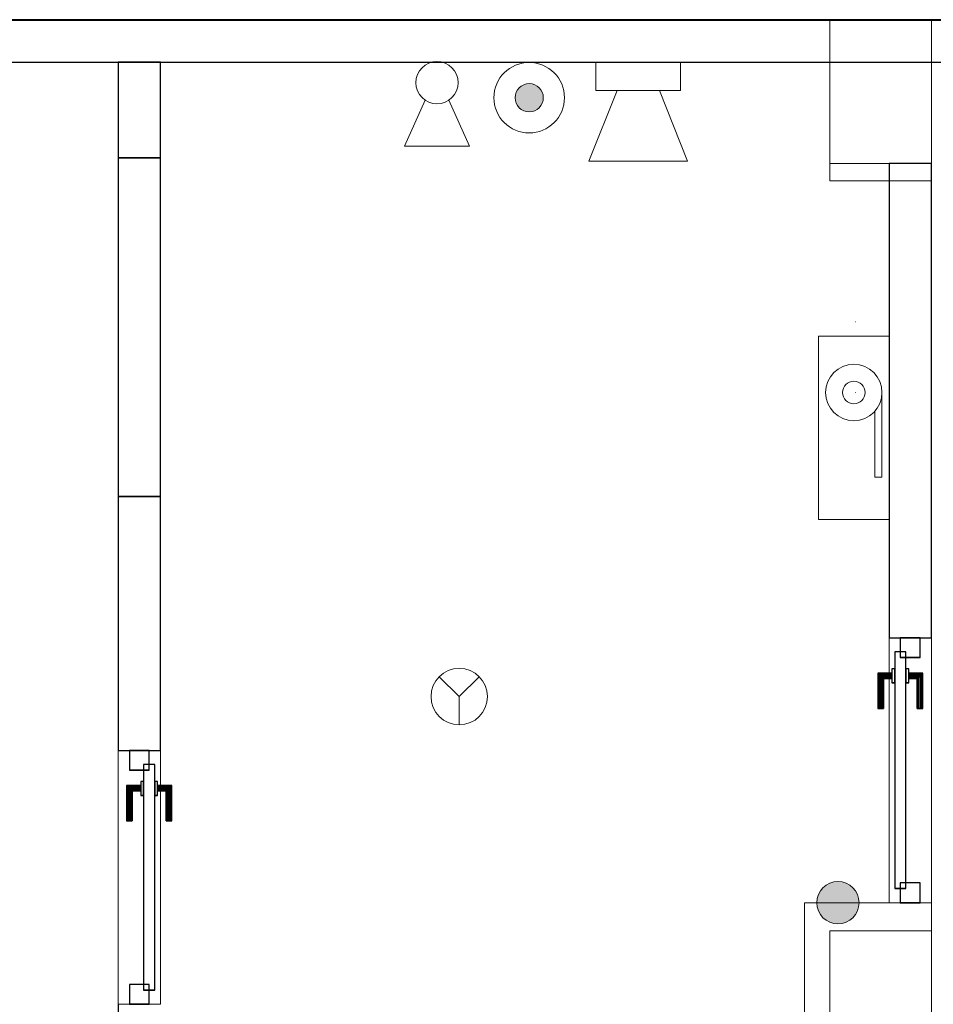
# Model space of a CAD drawing. Header units: metres. Extents: x 391.1 to 427.5, y 12.7 to 28.4.
# Tile 241 of 247: x 407.6 to 410.8, y 24.7 to 28.2. Entities that reach past the tile are written whole.
import ezdxf

# ---------------------------------------------------------------- set-up
doc = ezdxf.new("R2010")
doc.units = ezdxf.units.M
doc.layers.add('01_CARPINTERIA', color=5, linetype='Continuous', lineweight=25, true_color=0x0000ff)
doc.layers.add('01_SUELOS', color=7, linetype='Continuous', lineweight=25, true_color=0x007f00)
for name, color, linetype, lineweight in [('A-COLS-____-MCUT', 7, 'Continuous', 18), ('A-COLS-____-OTLN', 7, 'Continuous', 18), ('A-DETL-____-MBND', 7, 'Continuous', 18), ('A-DETL-GENF-OTLN', 7, 'Continuous', 18), ('A-GENM-____-OTLN', 7, 'Continuous', 18), ('A-WALL-____-MCUT', 7, 'Continuous', 25), ('A-WALL-____-OTLN', 7, 'Continuous', 25)]:
    doc.layers.add(name, color=color, linetype=linetype, lineweight=lineweight)

# ---------------------------------------------------------------- blocks, each defined once
blk = doc.blocks.new('Family - LONDR55-XX_ZZ-ARQ-CAA-M3D-Londres55-151093-01_PCI_PS1')
at = {"layer": '01_SUELOS', "color": 9, "true_color": 0xaad4aa}
for p, q in [((34.7475, 14.0476), (4.57, 14.0476)), ((4.57, 14.0476), (34.7475, 14.0476))]:
    blk.add_line(p, q, dxfattribs=at)
blk = doc.blocks.new('Family - Pilar PS-2-151167-01_PCI_PS1')
at = {"layer": 'A-DETL-____-MBND', "color": 253, "true_color": 0xaaaaaa}
for p, q in [((0, 0.7), (0, 0)), ((0, 0), (0, 0.7)), ((0.36, 0.7), (0, 0.7)), ((0, 0.7), (0.36, 0.7)), ((0.36, 0), (0.36, 0.7)), ((0.36, 0.7), (0.36, 0)), ((0, 0), (0.36, 0)), ((0.36, 0), (0, 0))]:
    blk.add_line(p, q, dxfattribs=at)
blk = doc.blocks.new('Family - Evans PS-2-151183-01_PCI_PS1')
at = {"layer": 'A-DETL-____-MBND', "color": 253, "true_color": 0xaaaaaa}
for p, q in [((0, 0.15), (20.2279, 0.15)), ((20.2279, 0.15), (8.54, 0.15)), ((0, 0), (20.2279, 0)), ((20.2279, 0), (0, 0)), ((0, 0), (20.2279, 0))]:
    blk.add_line(p, q, dxfattribs=at)
blk = doc.blocks.new('Family - Pilar PS-2-151187-01_PCI_PS1')
at = {"layer": 'A-DETL-____-MBND', "color": 253, "true_color": 0xaaaaaa}
for p, q in [((0, 0.57), (0, 0)), ((0, 0), (0, 0.57)), ((0.36, 0.57), (0, 0.57)), ((0, 0.57), (0.36, 0.57)), ((0.36, 0), (0.36, 0.57)), ((0.36, 0.57), (0.36, 0)), ((0, 0), (0.36, 0)), ((0.36, 0), (0, 0))]:
    blk.add_line(p, q, dxfattribs=at)
blk = doc.blocks.new('Family - Evans P-1-153364-01_PCI_PS1')
at = {"layer": 'A-WALL-____-OTLN', "color": 253, "lineweight": 18, "true_color": 0xaaaaaa}
blk.add_line((0, 0), (0.9, 0), dxfattribs=at)
blk = doc.blocks.new('Family - Vano de puerta PS-1-153366-01_PCI_PS1')
at = {"layer": 'A-GENM-____-OTLN', "color": 253, "true_color": 0xaaaaaa}
for p, q in [((408.0932, 25.6407), (407.9432, 25.6407)), ((407.9432, 25.6407), (407.9432, 24.7407)), ((408.0932, 25.6407), (407.9432, 25.6407)), ((407.9432, 24.7407), (407.9432, 25.6407)), ((408.0932, 24.7407), (408.0932, 25.6407)), ((408.0932, 25.6407), (408.0932, 24.7407)), ((407.9432, 24.7407), (408.0932, 24.7407)), ((408.0932, 24.7407), (407.9432, 24.7407))]:
    blk.add_line(p, q, dxfattribs=at)
blk = doc.blocks.new('Family - Evans P-1-153377-01_PCI_PS1')
at = {"layer": 'A-WALL-____-MCUT', "color": 253, "true_color": 0xaaaaaa}
for p, q in [((0.9, 0.15), (0, 0.15)), ((0, 0.15), (0, 0)), ((0.9, 0), (0.9, 0.15)), ((0, 0), (0.9, 0))]:
    blk.add_line(p, q, dxfattribs=at)
at = {"layer": 'A-WALL-____-OTLN', "color": 253, "true_color": 0xaaaaaa}
for p, q in [((0.9, 0.15), (0, 0.15)), ((0, 0.15), (0, 0)), ((0.9, 0), (0.9, 0.15)), ((0, 0), (0.9, 0))]:
    blk.add_line(p, q, dxfattribs=at)
at = {"layer": 'A-WALL-____-OTLN', "color": 253, "lineweight": 18, "true_color": 0xaaaaaa}
blk.add_line((0, 0), (0.9, 0), dxfattribs=at)
blk = doc.blocks.new('Family - LONDR55-XX_ZZ-ARQ-CAA-M3D-Londres55-153393-01_PCI_PS1')
at = {"layer": '01_CARPINTERIA', "color": 161, "true_color": 0xaaaaff}
for p, q in [((0.6887, 0.1487), (0.6887, 0.15)), ((0.6887, 0.15), (0.6887, 0.1487)), ((0.8137, 0.15), (0.6887, 0.15)), ((0.6887, 0.145), (0.6887, 0.1487)), ((0.6887, 0.1487), (0.6887, 0.145)), ((0.8124, 0.1487), (0.6887, 0.1487)), ((0.8124, 0.1487), (0.6887, 0.1487)), ((0.6887, 0.14), (0.6887, 0.145)), ((0.6887, 0.145), (0.6887, 0.14)), ((0.8087, 0.145), (0.6887, 0.145)), ((0.8087, 0.145), (0.6887, 0.145)), ((0.6887, 0.135), (0.6887, 0.14)), ((0.6887, 0.14), (0.6887, 0.135)), ((0.6887, 0.14), (0.8037, 0.14)), ((0.8037, 0.14), (0.6887, 0.14)), ((0.7987, 0.135), (0.8037, 0.14)), ((0.8037, 0.14), (0.7987, 0.135)), ((0.8087, 0.145), (0.8037, 0.14)), ((0.8037, 0.14), (0.8087, 0.145)), ((0.8037, 0.14), (0.8037, 0.1)), ((0.8037, 0.1), (0.8037, 0.14)), ((0.8124, 0.1487), (0.8087, 0.145)), ((0.8087, 0.145), (0.8124, 0.1487)), ((0.8087, 0.1), (0.8087, 0.145)), ((0.8087, 0.1), (0.8087, 0.145)), ((0.8137, 0.15), (0.8124, 0.1487)), ((0.8124, 0.1487), (0.8137, 0.15)), ((0.8124, 0.1), (0.8124, 0.1487)), ((0.8124, 0.1), (0.8124, 0.1487)), ((0.8137, 0.1), (0.8137, 0.15)), ((0.6887, 0.135), (0.6887, 0.1313)), ((0.6887, 0.1313), (0.6887, 0.135)), ((0.7987, 0.135), (0.6887, 0.135)), ((0.7987, 0.135), (0.6887, 0.135)), ((0.6887, 0.1313), (0.6887, 0.13)), ((0.6887, 0.13), (0.6887, 0.1313)), ((0.7951, 0.1313), (0.6887, 0.1313)), ((0.7951, 0.1313), (0.6887, 0.1313)), ((0.7937, 0.13), (0.6887, 0.13)), ((0.7937, 0.13), (0.7951, 0.1313)), ((0.7951, 0.1313), (0.7937, 0.13)), ((0.7937, 0.1), (0.7937, 0.13)), ((0.7951, 0.1313), (0.7987, 0.135)), ((0.7987, 0.135), (0.7951, 0.1313)), ((0.7951, 0.1), (0.7951, 0.1313)), ((0.7951, 0.1), (0.7951, 0.1313)), ((0.7987, 0.1), (0.7987, 0.135)), ((0.7987, 0.1), (0.7987, 0.135)), ((0.07, 0.07), (0, 0.07)), ((0, 0.07), (0, 0)), ((0.07, 0.07), (0, 0.07)), ((0, 0), (0, 0.07)), ((0.8887, 0.09), (0.05, 0.09)), ((0.05, 0.09), (0.05, 0.05)), ((0.8887, 0.09), (0.05, 0.09)), ((0.05, 0.05), (0.05, 0.09)), ((0.07, 0), (0.07, 0.07)), ((0.07, 0), (0.07, 0.07)), ((0.8287, 0.1), (0.7787, 0.1)), ((0.7787, 0.1), (0.7787, 0.09)), ((0.7787, 0.09), (0.7787, 0.1)), ((0.8287, 0.1), (0.7787, 0.1)), ((0.7787, 0.09), (0.8287, 0.09)), ((0.7787, 0.09), (0.8287, 0.09)), ((0.7951, 0.1), (0.7937, 0.1)), ((0.7937, 0.1), (0.7951, 0.1)), ((0.7987, 0.1), (0.7951, 0.1)), ((0.7951, 0.1), (0.7987, 0.1)), ((0.8037, 0.1), (0.7987, 0.1)), ((0.7987, 0.1), (0.8037, 0.1)), ((0.8087, 0.1), (0.8037, 0.1)), ((0.8037, 0.1), (0.8087, 0.1)), ((0.8087, 0.1), (0.8124, 0.1)), ((0.8124, 0.1), (0.8087, 0.1)), ((0.8124, 0.1), (0.8137, 0.1)), ((0.8137, 0.1), (0.8124, 0.1)), ((0.8287, 0.09), (0.8287, 0.1)), ((0.8287, 0.09), (0.8287, 0.1)), ((0.9387, 0.07), (0.8687, 0.07)), ((0.8687, 0.07), (0.8687, 0)), ((0.9387, 0.07), (0.8687, 0.07)), ((0.8687, 0), (0.8687, 0.07)), ((0.8887, 0.05), (0.8887, 0.09)), ((0.8887, 0.05), (0.8887, 0.09)), ((0.9387, 0), (0.9387, 0.07)), ((0.9387, 0), (0.9387, 0.07)), ((0.05, 0.05), (0.8887, 0.05)), ((0.05, 0.05), (0.8887, 0.05)), ((0.8287, 0.05), (0.7787, 0.05)), ((0.7787, 0.05), (0.7787, 0.04)), ((0.8287, 0.05), (0.7787, 0.05)), ((0.7787, 0.04), (0.7787, 0.05)), ((0.7787, 0.04), (0.8287, 0.04)), ((0.7787, 0.04), (0.8287, 0.04)), ((0.7951, 0.04), (0.7937, 0.04)), ((0.7937, 0.04), (0.7951, 0.04)), ((0.7937, 0.01), (0.7937, 0.04)), ((0.7987, 0.04), (0.7951, 0.04)), ((0.7951, 0.04), (0.7987, 0.04)), ((0.7951, 0.0087), (0.7951, 0.04)), ((0.7951, 0.0087), (0.7951, 0.04)), ((0.7987, 0.04), (0.8037, 0.04)), ((0.8037, 0.04), (0.7987, 0.04)), ((0.7987, 0.005), (0.7987, 0.04)), ((0.7987, 0.005), (0.7987, 0.04)), ((0.8037, 0.04), (0.8087, 0.04)), ((0.8087, 0.04), (0.8037, 0.04)), ((0.8037, 0.04), (0.8037, 0)), ((0.8037, 0), (0.8037, 0.04)), ((0.8087, 0.04), (0.8124, 0.04)), ((0.8124, 0.04), (0.8087, 0.04)), ((0.8087, -0.005), (0.8087, 0.04)), ((0.8087, -0.005), (0.8087, 0.04)), ((0.8124, 0.04), (0.8137, 0.04)), ((0.8137, 0.04), (0.8124, 0.04)), ((0.8124, -0.0087), (0.8124, 0.04)), ((0.8124, -0.0087), (0.8124, 0.04)), ((0.8137, -0.01), (0.8137, 0.04)), ((0.8287, 0.04), (0.8287, 0.05)), ((0.8287, 0.04), (0.8287, 0.05)), ((0, 0), (0.07, 0)), ((0, 0), (0.07, 0)), ((0.6887, 0.0087), (0.6887, 0.01)), ((0.6887, 0.01), (0.6887, 0.0087)), ((0.6887, 0.01), (0.7937, 0.01)), ((0.6887, 0.005), (0.6887, 0.0087)), ((0.6887, 0.0087), (0.6887, 0.005)), ((0.6887, 0.0087), (0.7951, 0.0087)), ((0.6887, 0.0087), (0.7951, 0.0087)), ((0.6887, 0), (0.6887, 0.005)), ((0.6887, 0.005), (0.6887, 0)), ((0.6887, 0.005), (0.7987, 0.005)), ((0.6887, 0.005), (0.7987, 0.005)), ((0.6887, -0.005), (0.6887, 0)), ((0.6887, 0), (0.6887, -0.005)), ((0.8037, 0), (0.6887, 0)), ((0.6887, 0), (0.8037, 0)), ((0.7951, 0.0087), (0.7937, 0.01)), ((0.7937, 0.01), (0.7951, 0.0087)), ((0.7987, 0.005), (0.7951, 0.0087)), ((0.7951, 0.0087), (0.7987, 0.005)), ((0.8037, 0), (0.7987, 0.005)), ((0.7987, 0.005), (0.8037, 0)), ((0.8087, -0.005), (0.8037, 0)), ((0.8687, 0), (0.9387, 0)), ((0.8687, 0), (0.9387, 0)), ((0.6887, -0.005), (0.6887, -0.0087)), ((0.6887, -0.0087), (0.6887, -0.005)), ((0.6887, -0.005), (0.8087, -0.005)), ((0.6887, -0.005), (0.8087, -0.005)), ((0.6887, -0.0087), (0.6887, -0.01)), ((0.6887, -0.01), (0.6887, -0.0087)), ((0.6887, -0.0087), (0.8124, -0.0087)), ((0.6887, -0.0087), (0.8124, -0.0087)), ((0.6887, -0.01), (0.8137, -0.01)), ((0.8037, 0), (0.8087, -0.005)), ((0.8087, -0.005), (0.8124, -0.0087)), ((0.8124, -0.0087), (0.8087, -0.005)), ((0.8124, -0.0087), (0.8137, -0.01)), ((0.8137, -0.01), (0.8124, -0.0087))]:
    blk.add_line(p, q, dxfattribs=at)
blk = doc.blocks.new('Family - Porta PS-1-153394-01_PCI_PS1')
blk.add_blockref('Family - LONDR55-XX_ZZ-ARQ-CAA-M3D-Londres55-153393-01_PCI_PS1', (0, 0))
blk = doc.blocks.new('Family - Pilar PS-1-153449-01_PCI_PS1')
at = {"layer": 'A-COLS-____-MCUT', "color": 253, "true_color": 0xaaaaaa}
for p, q in [((0.36, 0.36), (0, 0.36)), ((0, 0.36), (0, 0)), ((0.36, 0), (0.36, 0.36)), ((0, 0), (0.36, 0))]:
    blk.add_line(p, q, dxfattribs=at)
at = {"layer": 'A-COLS-____-OTLN', "color": 253, "true_color": 0xaaaaaa}
for p, q in [((0.36, 0.36), (0, 0.36)), ((0, 0.36), (0, 0)), ((0.36, 0), (0.36, 0.36)), ((0, 0), (0.36, 0))]:
    blk.add_line(p, q, dxfattribs=at)
blk = doc.blocks.new('Family - Pilar PS-1-153453-01_PCI_PS1')
at = {"layer": 'A-COLS-____-MCUT', "color": 253, "true_color": 0xaaaaaa}
for p, q in [((0.45, 0.8), (0, 0.8)), ((0, 0.8), (0, 0)), ((0.45, 0), (0.45, 0.8)), ((0, 0), (0.45, 0))]:
    blk.add_line(p, q, dxfattribs=at)
at = {"layer": 'A-COLS-____-OTLN', "color": 253, "true_color": 0xaaaaaa}
for p, q in [((0.45, 0.8), (0, 0.8)), ((0, 0.8), (0, 0)), ((0.45, 0), (0.45, 0.8)), ((0, 0), (0.45, 0))]:
    blk.add_line(p, q, dxfattribs=at)
blk = doc.blocks.new('Family - Evans P-1-153464-01_PCI_PS1')
at = {"layer": 'A-WALL-____-MCUT', "color": 253, "true_color": 0xaaaaaa}
for p, q in [((1.6803, 0.15), (0, 0.15)), ((0, 0.15), (0, 0)), ((1.6803, 0), (1.6803, 0.15)), ((0, 0), (1.6803, 0))]:
    blk.add_line(p, q, dxfattribs=at)
at = {"layer": 'A-WALL-____-OTLN', "color": 253, "true_color": 0xaaaaaa}
for p, q in [((1.6803, 0.15), (0, 0.15)), ((0, 0.15), (0, 0)), ((1.6803, 0), (1.6803, 0.15)), ((0, 0), (1.6803, 0))]:
    blk.add_line(p, q, dxfattribs=at)
at = {"layer": 'A-WALL-____-OTLN', "color": 253, "lineweight": 18, "true_color": 0xaaaaaa}
blk.add_line((0, 0), (1.6803, 0), dxfattribs=at)
blk = doc.blocks.new('Family - Evans P-1-153466-01_PCI_PS1')
at = {"layer": 'A-WALL-____-MCUT', "color": 253, "true_color": 0xaaaaaa}
for p, q in [((0.339, 0.15), (0, 0.15)), ((0, 0.15), (0, 0)), ((0.339, 0), (0.339, 0.15)), ((0, 0), (0.339, 0))]:
    blk.add_line(p, q, dxfattribs=at)
at = {"layer": 'A-WALL-____-OTLN', "color": 253, "true_color": 0xaaaaaa}
for p, q in [((0.339, 0.15), (0, 0.15)), ((0, 0.15), (0, 0)), ((0.339, 0), (0.339, 0.15)), ((0, 0), (0.339, 0))]:
    blk.add_line(p, q, dxfattribs=at)
at = {"layer": 'A-WALL-____-OTLN', "color": 253, "lineweight": 18, "true_color": 0xaaaaaa}
blk.add_line((0, 0), (0.339, 0), dxfattribs=at)
blk = doc.blocks.new('Family - Evans P-1-153484-01_PCI_PS1')
at = {"layer": 'A-WALL-____-MCUT', "color": 253, "true_color": 0xaaaaaa}
for p, q in [((23.5873, 0.15), (0.0311, 0.15)), ((0, 0), (23.5873, 0))]:
    blk.add_line(p, q, dxfattribs=at)
at = {"layer": 'A-WALL-____-OTLN', "color": 253, "true_color": 0xaaaaaa}
for p, q in [((23.5873, 0.15), (0.0311, 0.15)), ((0, 0), (23.5873, 0))]:
    blk.add_line(p, q, dxfattribs=at)
at = {"layer": 'A-WALL-____-OTLN', "color": 253, "lineweight": 18, "true_color": 0xaaaaaa}
blk.add_line((0, 0), (23.5873, 0), dxfattribs=at)
blk = doc.blocks.new('Family - Evans P-1-153493-01_PCI_PS1')
at = {"layer": 'A-WALL-____-OTLN', "color": 253, "true_color": 0xaaaaaa}
blk.add_line((0, 0), (10.5601, 0), dxfattribs=at)
blk = doc.blocks.new('Family - Evans P-1-153505-01_PCI_PS1')
at = {"layer": 'A-WALL-____-OTLN', "color": 253, "lineweight": 18, "true_color": 0xaaaaaa}
blk.add_line((0, 0), (0.9387, 0), dxfattribs=at)
blk = doc.blocks.new('Family - Vano de puerta PS-1-153507-01_PCI_PS1')
at = {"layer": 'A-GENM-____-OTLN', "color": 253, "true_color": 0xaaaaaa}
for p, q in [((410.8264, 26.0395), (410.6764, 26.0395)), ((410.6764, 26.0395), (410.6764, 25.1007)), ((410.6764, 25.1007), (410.6764, 26.0395)), ((410.6764, 26.0395), (410.8264, 26.0395)), ((410.8264, 25.1007), (410.8264, 26.0395)), ((410.8264, 26.0395), (410.8264, 25.1007)), ((410.6764, 25.1007), (410.8264, 25.1007)), ((410.6764, 25.1007), (410.8264, 25.1007))]:
    blk.add_line(p, q, dxfattribs=at)
blk = doc.blocks.new('Family - Evans P-1-153557-01_PCI_PS1')
at = {"layer": 'A-WALL-____-MCUT', "color": 253, "true_color": 0xaaaaaa}
for p, q in [((1.2, 0.15), (0, 0.15)), ((0, 0.15), (0, 0)), ((1.2, 0), (1.2, 0.15)), ((0, 0), (1.2, 0))]:
    blk.add_line(p, q, dxfattribs=at)
at = {"layer": 'A-WALL-____-OTLN', "color": 253, "true_color": 0xaaaaaa}
for p, q in [((1.2, 0.15), (0, 0.15)), ((0, 0.15), (0, 0)), ((1.2, 0), (1.2, 0.15)), ((0, 0), (1.2, 0))]:
    blk.add_line(p, q, dxfattribs=at)
at = {"layer": 'A-WALL-____-OTLN', "color": 253, "lineweight": 18, "true_color": 0xaaaaaa}
blk.add_line((0, 0), (1.2, 0), dxfattribs=at)
blk = doc.blocks.new('Family - LONDR55-XX_ZZ-ARQ-CAA-M3D-Londres55-153651-01_PCI_PS1')
at = {"layer": '01_CARPINTERIA', "color": 161, "true_color": 0xaaaaff}
for p, q in [((0.1263, 0.1487), (0.125, 0.15)), ((0.125, 0.15), (0.125, 0.1)), ((0.125, 0.15), (0.1263, 0.1487)), ((0.25, 0.15), (0.125, 0.15)), ((0.13, 0.145), (0.1263, 0.1487)), ((0.1263, 0.1487), (0.1263, 0.1)), ((0.1263, 0.1487), (0.1263, 0.1)), ((0.1263, 0.1487), (0.13, 0.145)), ((0.25, 0.1487), (0.1263, 0.1487)), ((0.25, 0.1487), (0.1263, 0.1487)), ((0.135, 0.14), (0.13, 0.145)), ((0.13, 0.145), (0.13, 0.1)), ((0.13, 0.145), (0.13, 0.1)), ((0.13, 0.145), (0.135, 0.14)), ((0.25, 0.145), (0.13, 0.145)), ((0.25, 0.145), (0.13, 0.145)), ((0.135, 0.1), (0.135, 0.14)), ((0.135, 0.14), (0.135, 0.1)), ((0.135, 0.14), (0.14, 0.135)), ((0.14, 0.135), (0.135, 0.14)), ((0.135, 0.14), (0.25, 0.14)), ((0.25, 0.14), (0.135, 0.14)), ((0.25, 0.1487), (0.25, 0.15)), ((0.25, 0.15), (0.25, 0.1487)), ((0.25, 0.145), (0.25, 0.1487)), ((0.25, 0.1487), (0.25, 0.145)), ((0.25, 0.145), (0.25, 0.14)), ((0.25, 0.14), (0.25, 0.145)), ((0.25, 0.14), (0.25, 0.135)), ((0.25, 0.135), (0.25, 0.14)), ((0.14, 0.135), (0.14, 0.1)), ((0.14, 0.135), (0.1437, 0.1313)), ((0.1437, 0.1313), (0.14, 0.135)), ((0.14, 0.135), (0.14, 0.1)), ((0.25, 0.135), (0.14, 0.135)), ((0.25, 0.135), (0.14, 0.135)), ((0.1437, 0.1313), (0.1437, 0.1)), ((0.1437, 0.1313), (0.145, 0.13)), ((0.145, 0.13), (0.1437, 0.1313)), ((0.1437, 0.1313), (0.1437, 0.1)), ((0.25, 0.1313), (0.1437, 0.1313)), ((0.25, 0.1313), (0.1437, 0.1313)), ((0.145, 0.13), (0.145, 0.1)), ((0.25, 0.13), (0.145, 0.13)), ((0.25, 0.135), (0.25, 0.1313)), ((0.25, 0.1313), (0.25, 0.135)), ((0.25, 0.1313), (0.25, 0.13)), ((0.25, 0.13), (0.25, 0.1313)), ((0.07, 0.07), (0, 0.07)), ((0, 0.07), (0, 0)), ((0.07, 0.07), (0, 0.07)), ((0, 0.07), (0, 0)), ((0.85, 0.09), (0.05, 0.09)), ((0.05, 0.09), (0.05, 0.05)), ((0.85, 0.09), (0.05, 0.09)), ((0.05, 0.09), (0.05, 0.05)), ((0.07, 0), (0.07, 0.07)), ((0.07, 0.07), (0.07, 0)), ((0.16, 0.1), (0.11, 0.1)), ((0.11, 0.1), (0.11, 0.09)), ((0.11, 0.1), (0.11, 0.09)), ((0.16, 0.1), (0.11, 0.1)), ((0.11, 0.09), (0.16, 0.09)), ((0.11, 0.09), (0.16, 0.09)), ((0.1263, 0.1), (0.125, 0.1)), ((0.125, 0.1), (0.1263, 0.1)), ((0.13, 0.1), (0.1263, 0.1)), ((0.1263, 0.1), (0.13, 0.1)), ((0.135, 0.1), (0.13, 0.1)), ((0.13, 0.1), (0.135, 0.1)), ((0.14, 0.1), (0.135, 0.1)), ((0.135, 0.1), (0.14, 0.1)), ((0.14, 0.1), (0.1437, 0.1)), ((0.1437, 0.1), (0.14, 0.1)), ((0.1437, 0.1), (0.145, 0.1)), ((0.145, 0.1), (0.1437, 0.1)), ((0.16, 0.09), (0.16, 0.1)), ((0.16, 0.1), (0.16, 0.09)), ((0.9, 0.07), (0.83, 0.07)), ((0.83, 0.07), (0.83, 0)), ((0.9, 0.07), (0.83, 0.07)), ((0.83, 0.07), (0.83, 0)), ((0.85, 0.05), (0.85, 0.09)), ((0.85, 0.09), (0.85, 0.05)), ((0.9, 0), (0.9, 0.07)), ((0.9, 0.07), (0.9, 0)), ((0.05, 0.05), (0.85, 0.05)), ((0.05, 0.05), (0.85, 0.05)), ((0.16, 0.05), (0.11, 0.05)), ((0.11, 0.05), (0.11, 0.04)), ((0.16, 0.05), (0.11, 0.05)), ((0.11, 0.05), (0.11, 0.04)), ((0.11, 0.04), (0.16, 0.04)), ((0.11, 0.04), (0.16, 0.04)), ((0.1263, 0.04), (0.125, 0.04)), ((0.125, 0.04), (0.1263, 0.04)), ((0.125, 0.04), (0.125, -0.01)), ((0.13, 0.04), (0.1263, 0.04)), ((0.1263, 0.04), (0.13, 0.04)), ((0.1263, 0.04), (0.1263, -0.0087)), ((0.1263, 0.04), (0.1263, -0.0087)), ((0.13, 0.04), (0.135, 0.04)), ((0.135, 0.04), (0.13, 0.04)), ((0.13, 0.04), (0.13, -0.005)), ((0.13, 0.04), (0.13, -0.005)), ((0.135, 0.04), (0.14, 0.04)), ((0.14, 0.04), (0.135, 0.04)), ((0.135, 0), (0.135, 0.04)), ((0.135, 0.04), (0.135, 0)), ((0.14, 0.04), (0.1437, 0.04)), ((0.1437, 0.04), (0.14, 0.04)), ((0.14, 0.04), (0.14, 0.005)), ((0.14, 0.04), (0.14, 0.005)), ((0.1437, 0.04), (0.145, 0.04)), ((0.145, 0.04), (0.1437, 0.04)), ((0.1437, 0.04), (0.1437, 0.0087)), ((0.1437, 0.04), (0.1437, 0.0087)), ((0.145, 0.04), (0.145, 0.01)), ((0.16, 0.04), (0.16, 0.05)), ((0.16, 0.05), (0.16, 0.04)), ((0, 0), (0.07, 0)), ((0, 0), (0.07, 0)), ((0.135, 0), (0.13, -0.005)), ((0.14, 0.005), (0.135, 0)), ((0.135, 0), (0.14, 0.005)), ((0.25, 0), (0.135, 0)), ((0.135, 0), (0.25, 0)), ((0.1437, 0.0087), (0.14, 0.005)), ((0.14, 0.005), (0.1437, 0.0087)), ((0.14, 0.005), (0.25, 0.005)), ((0.14, 0.005), (0.25, 0.005)), ((0.145, 0.01), (0.1437, 0.0087)), ((0.1437, 0.0087), (0.145, 0.01)), ((0.1437, 0.0087), (0.25, 0.0087)), ((0.1437, 0.0087), (0.25, 0.0087)), ((0.145, 0.01), (0.25, 0.01)), ((0.25, 0.0087), (0.25, 0.01)), ((0.25, 0.01), (0.25, 0.0087)), ((0.25, 0.005), (0.25, 0.0087)), ((0.25, 0.0087), (0.25, 0.005)), ((0.25, 0.005), (0.25, 0)), ((0.25, 0), (0.25, 0.005)), ((0.25, 0), (0.25, -0.005)), ((0.25, -0.005), (0.25, 0)), ((0.83, 0), (0.9, 0)), ((0.83, 0), (0.9, 0)), ((0.125, -0.01), (0.1263, -0.0087)), ((0.1263, -0.0087), (0.125, -0.01)), ((0.125, -0.01), (0.25, -0.01)), ((0.1263, -0.0087), (0.13, -0.005)), ((0.13, -0.005), (0.1263, -0.0087)), ((0.1263, -0.0087), (0.25, -0.0087)), ((0.1263, -0.0087), (0.25, -0.0087)), ((0.13, -0.005), (0.135, 0)), ((0.13, -0.005), (0.25, -0.005)), ((0.13, -0.005), (0.25, -0.005)), ((0.25, -0.005), (0.25, -0.0087)), ((0.25, -0.0087), (0.25, -0.005)), ((0.25, -0.0087), (0.25, -0.01)), ((0.25, -0.01), (0.25, -0.0087))]:
    blk.add_line(p, q, dxfattribs=at)
blk = doc.blocks.new('Family - Porta PS-1-153652-01_PCI_PS1')
blk.add_blockref('Family - LONDR55-XX_ZZ-ARQ-CAA-M3D-Londres55-153651-01_PCI_PS1', (0, 0))
blk = doc.blocks.new('LONDR55-XX_ZZ-ARQ-CAA-M3D-Londres55_ifc-1-01_PCI_PS1')
at = {"layer": '01_CARPINTERIA', "color": 253, "lineweight": 18, "true_color": 0xaaaaaa}
for name, p, rotation in [('Family - Porta PS-1-153394-01_PCI_PS1', (410.7864, 25.1007), 90), ('Family - Porta PS-1-153652-01_PCI_PS1', (407.9832, 25.6407), 270)]:
    blk.add_blockref(name, p, dxfattribs=dict(at, rotation=rotation))
at = {"layer": '01_SUELOS', "color": 253, "lineweight": 18, "true_color": 0xaaaaaa}
blk.add_blockref('Family - LONDR55-XX_ZZ-ARQ-CAA-M3D-Londres55-151093-01_PCI_PS1', (392.0964, 14.1807), dxfattribs=at)
at = {"layer": 'A-COLS-____-OTLN', "color": 253, "lineweight": 18, "true_color": 0xaaaaaa}
for name, p in [('Family - Pilar PS-2-151187-01_PCI_PS1', (410.4664, 27.6583)), ('Family - Pilar PS-1-153449-01_PCI_PS1', (410.4664, 27.7197)), ('Family - Pilar PS-1-153453-01_PCI_PS1', (410.3764, 24.3007)), ('Family - Pilar PS-2-151167-01_PCI_PS1', (410.4664, 24.3007))]:
    blk.add_blockref(name, p, dxfattribs=at)
at = {"layer": 'A-GENM-____-OTLN', "color": 253, "lineweight": 18, "true_color": 0xaaaaaa}
for name in ['Family - Vano de puerta PS-1-153507-01_PCI_PS1', 'Family - Vano de puerta PS-1-153366-01_PCI_PS1']:
    blk.add_blockref(name, (0, 0), dxfattribs=at)
at = {"layer": 'A-WALL-____-OTLN', "color": 253, "lineweight": 18, "true_color": 0xaaaaaa}
for name, p, rotation in [('Family - Evans PS-2-151183-01_PCI_PS1', (421.0064, 28.2283), 180), ('Family - Evans P-1-153484-01_PCI_PS1', (426.8459, 28.2297), 180), ('Family - Evans P-1-153466-01_PCI_PS1', (407.9432, 28.0797), 270), ('Family - Evans P-1-153557-01_PCI_PS1', (407.9432, 27.7407), 270), ('Family - Evans P-1-153464-01_PCI_PS1', (410.8264, 26.0395), 90), ('Family - Evans P-1-153377-01_PCI_PS1', (407.9432, 26.5407), 270), ('Family - Evans P-1-153505-01_PCI_PS1', (410.8264, 25.1007), 90), ('Family - Evans P-1-153364-01_PCI_PS1', (407.9432, 25.6407), 270), ('Family - Evans P-1-153493-01_PCI_PS1', (407.9432, 24.7407), 270)]:
    blk.add_blockref(name, p, dxfattribs=dict(at, rotation=rotation))
blk = doc.blocks.new('ZYR_12_01_08 Retenidor Electromagnètic - ZYR_12_01_08 Retenidor Electromagnètic-932781-01_PCI_PS1')
at = {"layer": 'A-DETL-GENF-OTLN', "true_color": 0xff0909}
blk.add_hatch(color=1, dxfattribs=at).paths.add_polyline_path([(0, -0.075), (0.0194, -0.0724), (0.0375, -0.065), (0.053, -0.053), (0.065, -0.0375), (0.0724, -0.0194), (0.075, 0), (0.0724, 0.0194), (0.065, 0.0375), (0.053, 0.053), (0.0375, 0.065), (0.0194, 0.0724), (0, 0.075), (-0.0194, 0.0724), (-0.0375, 0.065), (-0.053, 0.053), (-0.065, 0.0375), (-0.0724, 0.0194), (-0.075, 0), (-0.0724, -0.0194), (-0.065, -0.0375), (-0.053, -0.053), (-0.0375, -0.065), (-0.0194, -0.0724)])
at = {"layer": 'A-DETL-GENF-OTLN', "color": 1, "true_color": 0xff0000}
blk.add_circle((0, 0), 0.075, dxfattribs=at)
for start, end in [(360, 180), (180, 360)]:
    blk.add_arc((0, 0), 0.075, start, end, dxfattribs=at)
blk = doc.blocks.new('ZYR_12_01_08 Detectors - 01 Detector Òptic-539619-01_PCI_PS1')
at = {"layer": 'A-DETL-GENF-OTLN', "color": 1, "true_color": 0xff0000}
for q in [(-0.0707, 0.0707), (0.0707, 0.0707), (0, -0.1)]:
    blk.add_line((0, 0), q, dxfattribs=at)
blk.add_circle((0, 0), 0.1, dxfattribs=at)
blk = doc.blocks.new('ZYR_12_01_06 Sirena Paret - 01 Sirena Interior Tipus 1-626189-01_PCI_PS1')
at = {"layer": 'A-DETL-GENF-OTLN', "color": 1, "true_color": 0xff0000}
for p, q in [((-0.15, 0), (0.15, 0)), ((-0.15, -0.1), (-0.15, 0)), ((0.15, 0), (0.15, -0.1)), ((-0.075, -0.1), (-0.17499, -0.34998)), ((0.15, -0.1), (-0.15, -0.1)), ((0.17499, -0.34998), (0.075, -0.1)), ((-0.17499, -0.34998), (0.17499, -0.34998))]:
    blk.add_line(p, q, dxfattribs=at)
blk = doc.blocks.new('ZYR_12_01_08 Polsadors - 01 Polsador Emergència-948349-01_PCI_PS1')
at = {"layer": 'A-DETL-GENF-OTLN', "true_color": 0xff0909}
blk.add_hatch(color=1, dxfattribs=at).paths.add_polyline_path([(-0.1673, -0.175), (-0.1544, -0.1733), (-0.1423, -0.1683), (-0.132, -0.1604), (-0.124, -0.15), (-0.119, -0.1379), (-0.1173, -0.125), (-0.119, -0.1121), (-0.124, -0.1), (-0.132, -0.0896), (-0.1423, -0.0817), (-0.1544, -0.0767), (-0.1673, -0.075), (-0.1803, -0.0767), (-0.1923, -0.0817), (-0.2027, -0.0896), (-0.2106, -0.1), (-0.2156, -0.1121), (-0.2173, -0.125), (-0.2156, -0.1379), (-0.2106, -0.15), (-0.2027, -0.1604), (-0.1923, -0.1683), (-0.1803, -0.1733)])
at = {"layer": 'A-DETL-GENF-OTLN', "color": 1, "true_color": 0xff0000}
for radius in [0.125, 0.05]:
    blk.add_circle((-0.1673, -0.125), radius, dxfattribs=at)
for start, end in [(360, 180), (180, 360)]:
    blk.add_arc((-0.1673, -0.125), 0.05, start, end, dxfattribs=at)
blk = doc.blocks.new('ZYR_12_01_02 Extintor - 01 Extintor Pols_ABC-623506-01_PCI_PS1')
at = {"layer": 'A-DETL-GENF-OTLN', "color": 1, "true_color": 0xff0000}
for p, q in [((-0.115, -0.2068), (-0.042, -0.0438)), ((-0.042, -0.0438), (-0.042, -0.0458)), ((-0.042, -0.0438), (-0.04, -0.0438)), ((0.042, -0.0438), (0.04, -0.0438)), ((0.042, -0.0438), (0.042, -0.0458)), ((0.042, -0.0438), (0.115, -0.2068)), ((-0.1151, -0.2068), (0.115, -0.2068))]:
    blk.add_line(p, q, dxfattribs=at)
blk.add_circle((0, 0.0182), 0.075, dxfattribs=at)
blk = doc.blocks.new('ZYR_12_01_03 BIE - BIE-631291-01_PCI_PS1')
at = {"layer": 'A-DETL-GENF-OTLN', "color": 1, "true_color": 0xff0000}
for p, q in [((-0.325, 0), (-0.325, -0.25)), ((0.325, 0), (-0.325, 0)), ((-0.125, -0.025), (0.175, -0.025)), ((0.175, -0.025), (0.175, -0.05)), ((0.325, -0.25), (0.325, 0)), ((0.175, -0.05), (-0.059, -0.05)), ((-0.375, -0.1192), (-0.375, -0.1182)), ((-0.125, -0.1192), (-0.125, -0.1202)), ((-0.325, -0.25), (0.325, -0.25))]:
    blk.add_line(p, q, dxfattribs=at)
for radius in [0.1, 0.04]:
    blk.add_circle((-0.125, -0.125), radius, dxfattribs=at)

msp = doc.modelspace()

# ---------------------------------------------------------------- block references
at = {"lineweight": 5}
msp.add_blockref('LONDR55-XX_ZZ-ARQ-CAA-M3D-Londres55_ifc-1-01_PCI_PS1', (0, 0), dxfattribs=at)
at = {"layer": 'A-DETL-GENF-OTLN', "color": 1, "true_color": 0xff0000}
for name, p in [('ZYR_12_01_02 Extintor - 01 Extintor Pols_ABC-623506-01_PCI_PS1', (409.0737, 27.9883)), ('ZYR_12_01_08 Polsadors - 01 Polsador Emergència-948349-01_PCI_PS1', (409.5679, 28.0783)), ('ZYR_12_01_06 Sirena Paret - 01 Sirena Interior Tipus 1-626189-01_PCI_PS1', (409.7872, 28.0783)), ('ZYR_12_01_08 Detectors - 01 Detector Òptic-539619-01_PCI_PS1', (409.1527, 25.831)), ('ZYR_12_01_08 Retenidor Electromagnètic - ZYR_12_01_08 Retenidor Electromagnètic-932781-01_PCI_PS1', (410.4952, 25.1007))]:
    msp.add_blockref(name, p, dxfattribs=at)
at = {"layer": 'A-DETL-GENF-OTLN', "color": 1, "true_color": 0xff0000, "rotation": 269.9999999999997}
msp.add_blockref('ZYR_12_01_03 BIE - BIE-631291-01_PCI_PS1', (410.6764, 26.7837), dxfattribs=at)

doc.saveas('drawing.dxf')
